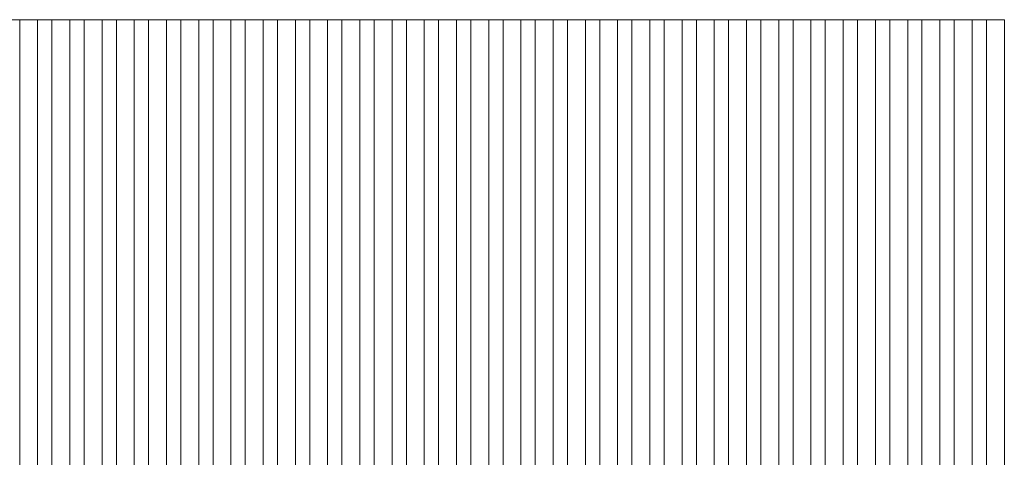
# Model space of a CAD drawing. Header units: millimetres. Extents: x -94601 to -15166, y -300 to 6935.
# Tile 71 of 97: x -44111 to -42736, y 5126 to 5738. Entities that reach past the tile are written whole.
import ezdxf

# ---------------------------------------------------------------- set-up
doc = ezdxf.new("R2010")
doc.units = ezdxf.units.MM
doc.header["$MEASUREMENT"] = 0
doc.layers.add('Nouveau_Charpente _ Bardage.Charp_Couv_Zinc', color=7, linetype='Continuous')

# ---------------------------------------------------------------- blocks, each defined once
blk = doc.blocks.new('Élément de coupe_964')
at = {"layer": 'Nouveau_Charpente _ Bardage.Charp_Couv_Zinc', "color": 15, "linetype": 'Continuous', "lineweight": 15}
blk.add_line((-44130.8, 5737.9), (-44110.8, 5737.9), dxfattribs=at)
blk = doc.blocks.new('Élément de coupe_966')
at = {"layer": 'Nouveau_Charpente _ Bardage.Charp_Couv_Zinc', "color": 33, "linetype": 'Continuous', "lineweight": 15, "true_color": 0xc1976c}
for p, q in [((-44110.8, 5737.9), (-44085.8, 5737.9)), ((-44110.8, 3150), (-44110.8, 5737.9)), ((-44085.8, 5737.9), (-44085.8, 3150))]:
    blk.add_line(p, q, dxfattribs=at)
blk = doc.blocks.new('Élément de coupe_968')
at = {"layer": 'Nouveau_Charpente _ Bardage.Charp_Couv_Zinc', "color": 15, "linetype": 'Continuous', "lineweight": 15}
blk.add_line((-44085.8, 5737.9), (-44065.8, 5737.9), dxfattribs=at)
blk = doc.blocks.new('Élément de coupe_970')
at = {"layer": 'Nouveau_Charpente _ Bardage.Charp_Couv_Zinc', "color": 33, "linetype": 'Continuous', "lineweight": 15, "true_color": 0xc1976c}
for p, q in [((-44065.8, 5737.9), (-44040.8, 5737.9)), ((-44065.8, 3150), (-44065.8, 5737.9)), ((-44040.8, 5737.9), (-44040.8, 3150))]:
    blk.add_line(p, q, dxfattribs=at)
blk = doc.blocks.new('Élément de coupe_972')
at = {"layer": 'Nouveau_Charpente _ Bardage.Charp_Couv_Zinc', "color": 15, "linetype": 'Continuous', "lineweight": 15}
blk.add_line((-44040.8, 5737.9), (-44020.8, 5737.9), dxfattribs=at)
blk = doc.blocks.new('Élément de coupe_974')
at = {"layer": 'Nouveau_Charpente _ Bardage.Charp_Couv_Zinc', "color": 33, "linetype": 'Continuous', "lineweight": 15, "true_color": 0xc1976c}
for p, q in [((-44020.8, 5737.9), (-43995.8, 5737.9)), ((-44020.8, 3150), (-44020.8, 5737.9)), ((-43995.8, 5737.9), (-43995.8, 3150))]:
    blk.add_line(p, q, dxfattribs=at)
blk = doc.blocks.new('Élément de coupe_976')
at = {"layer": 'Nouveau_Charpente _ Bardage.Charp_Couv_Zinc', "color": 15, "linetype": 'Continuous', "lineweight": 15}
blk.add_line((-43995.8, 5737.9), (-43975.8, 5737.9), dxfattribs=at)
blk = doc.blocks.new('Élément de coupe_978')
at = {"layer": 'Nouveau_Charpente _ Bardage.Charp_Couv_Zinc', "color": 33, "linetype": 'Continuous', "lineweight": 15, "true_color": 0xc1976c}
for p, q in [((-43975.8, 5737.9), (-43950.8, 5737.9)), ((-43975.8, 3150), (-43975.8, 5737.9)), ((-43950.8, 5737.9), (-43950.8, 3150))]:
    blk.add_line(p, q, dxfattribs=at)
blk = doc.blocks.new('Élément de coupe_980')
at = {"layer": 'Nouveau_Charpente _ Bardage.Charp_Couv_Zinc', "color": 15, "linetype": 'Continuous', "lineweight": 15}
blk.add_line((-43950.8, 5737.9), (-43930.8, 5737.9), dxfattribs=at)
blk = doc.blocks.new('Élément de coupe_982')
at = {"layer": 'Nouveau_Charpente _ Bardage.Charp_Couv_Zinc', "color": 33, "linetype": 'Continuous', "lineweight": 15, "true_color": 0xc1976c}
for p, q in [((-43930.8, 5737.9), (-43905.8, 5737.9)), ((-43930.8, 3150), (-43930.8, 5737.9)), ((-43905.8, 5737.9), (-43905.8, 3150))]:
    blk.add_line(p, q, dxfattribs=at)
blk = doc.blocks.new('Élément de coupe_984')
at = {"layer": 'Nouveau_Charpente _ Bardage.Charp_Couv_Zinc', "color": 15, "linetype": 'Continuous', "lineweight": 15}
blk.add_line((-43905.8, 5737.9), (-43885.8, 5737.9), dxfattribs=at)
blk = doc.blocks.new('Élément de coupe_986')
at = {"layer": 'Nouveau_Charpente _ Bardage.Charp_Couv_Zinc', "color": 33, "linetype": 'Continuous', "lineweight": 15, "true_color": 0xc1976c}
for p, q in [((-43885.8, 5737.9), (-43860.8, 5737.9)), ((-43885.8, 3150), (-43885.8, 5737.9)), ((-43860.8, 5737.9), (-43860.8, 3150))]:
    blk.add_line(p, q, dxfattribs=at)
blk = doc.blocks.new('Élément de coupe_988')
at = {"layer": 'Nouveau_Charpente _ Bardage.Charp_Couv_Zinc', "color": 15, "linetype": 'Continuous', "lineweight": 15}
blk.add_line((-43860.8, 5737.9), (-43840.8, 5737.9), dxfattribs=at)
blk = doc.blocks.new('Élément de coupe_990')
at = {"layer": 'Nouveau_Charpente _ Bardage.Charp_Couv_Zinc', "color": 33, "linetype": 'Continuous', "lineweight": 15, "true_color": 0xc1976c}
for p, q in [((-43840.8, 5737.9), (-43815.8, 5737.9)), ((-43840.8, 3150), (-43840.8, 5737.9)), ((-43815.8, 5737.9), (-43815.8, 3150))]:
    blk.add_line(p, q, dxfattribs=at)
blk = doc.blocks.new('Élément de coupe_992')
at = {"layer": 'Nouveau_Charpente _ Bardage.Charp_Couv_Zinc', "color": 15, "linetype": 'Continuous', "lineweight": 15}
blk.add_line((-43815.8, 5737.9), (-43795.8, 5737.9), dxfattribs=at)
blk = doc.blocks.new('Élément de coupe_994')
at = {"layer": 'Nouveau_Charpente _ Bardage.Charp_Couv_Zinc', "color": 33, "linetype": 'Continuous', "lineweight": 15, "true_color": 0xc1976c}
for p, q in [((-43795.8, 5737.9), (-43770.8, 5737.9)), ((-43795.8, 3150), (-43795.8, 5737.9)), ((-43770.8, 5737.9), (-43770.8, 3150))]:
    blk.add_line(p, q, dxfattribs=at)
blk = doc.blocks.new('Élément de coupe_996')
at = {"layer": 'Nouveau_Charpente _ Bardage.Charp_Couv_Zinc', "color": 15, "linetype": 'Continuous', "lineweight": 15}
blk.add_line((-43770.8, 5737.9), (-43750.8, 5737.9), dxfattribs=at)
blk = doc.blocks.new('Élément de coupe_998')
at = {"layer": 'Nouveau_Charpente _ Bardage.Charp_Couv_Zinc', "color": 33, "linetype": 'Continuous', "lineweight": 15, "true_color": 0xc1976c}
for p, q in [((-43750.8, 5737.9), (-43725.8, 5737.9)), ((-43750.8, 3150), (-43750.8, 5737.9)), ((-43725.8, 5737.9), (-43725.8, 3150))]:
    blk.add_line(p, q, dxfattribs=at)
blk = doc.blocks.new('Élément de coupe_1000')
at = {"layer": 'Nouveau_Charpente _ Bardage.Charp_Couv_Zinc', "color": 15, "linetype": 'Continuous', "lineweight": 15}
blk.add_line((-43725.8, 5737.9), (-43705.8, 5737.9), dxfattribs=at)
blk = doc.blocks.new('Élément de coupe_1002')
at = {"layer": 'Nouveau_Charpente _ Bardage.Charp_Couv_Zinc', "color": 33, "linetype": 'Continuous', "lineweight": 15, "true_color": 0xc1976c}
for p, q in [((-43705.8, 5737.9), (-43680.8, 5737.9)), ((-43705.8, 3150), (-43705.8, 5737.9)), ((-43680.8, 5737.9), (-43680.8, 3150))]:
    blk.add_line(p, q, dxfattribs=at)
blk = doc.blocks.new('Élément de coupe_1004')
at = {"layer": 'Nouveau_Charpente _ Bardage.Charp_Couv_Zinc', "color": 15, "linetype": 'Continuous', "lineweight": 15}
blk.add_line((-43680.8, 5737.9), (-43660.8, 5737.9), dxfattribs=at)
blk = doc.blocks.new('Élément de coupe_1006')
at = {"layer": 'Nouveau_Charpente _ Bardage.Charp_Couv_Zinc', "color": 33, "linetype": 'Continuous', "lineweight": 15, "true_color": 0xc1976c}
for p, q in [((-43660.8, 5737.9), (-43635.8, 5737.9)), ((-43660.8, 3150), (-43660.8, 5737.9)), ((-43635.8, 5737.9), (-43635.8, 3150))]:
    blk.add_line(p, q, dxfattribs=at)
blk = doc.blocks.new('Élément de coupe_1008')
at = {"layer": 'Nouveau_Charpente _ Bardage.Charp_Couv_Zinc', "color": 15, "linetype": 'Continuous', "lineweight": 15}
blk.add_line((-43635.8, 5737.9), (-43615.8, 5737.9), dxfattribs=at)
blk = doc.blocks.new('Élément de coupe_1010')
at = {"layer": 'Nouveau_Charpente _ Bardage.Charp_Couv_Zinc', "color": 33, "linetype": 'Continuous', "lineweight": 15, "true_color": 0xc1976c}
for p, q in [((-43615.8, 5737.9), (-43590.8, 5737.9)), ((-43615.8, 3150), (-43615.8, 5737.9)), ((-43590.8, 5737.9), (-43590.8, 3150))]:
    blk.add_line(p, q, dxfattribs=at)
blk = doc.blocks.new('Élément de coupe_1012')
at = {"layer": 'Nouveau_Charpente _ Bardage.Charp_Couv_Zinc', "color": 15, "linetype": 'Continuous', "lineweight": 15}
blk.add_line((-43590.8, 5737.9), (-43570.8, 5737.9), dxfattribs=at)
blk = doc.blocks.new('Élément de coupe_1014')
at = {"layer": 'Nouveau_Charpente _ Bardage.Charp_Couv_Zinc', "color": 33, "linetype": 'Continuous', "lineweight": 15, "true_color": 0xc1976c}
for p, q in [((-43570.8, 5737.9), (-43545.8, 5737.9)), ((-43570.8, 3150), (-43570.8, 5737.9)), ((-43545.8, 5737.9), (-43545.8, 3150))]:
    blk.add_line(p, q, dxfattribs=at)
blk = doc.blocks.new('Élément de coupe_1016')
at = {"layer": 'Nouveau_Charpente _ Bardage.Charp_Couv_Zinc', "color": 15, "linetype": 'Continuous', "lineweight": 15}
blk.add_line((-43545.8, 5737.9), (-43525.8, 5737.9), dxfattribs=at)
blk = doc.blocks.new('Élément de coupe_1018')
at = {"layer": 'Nouveau_Charpente _ Bardage.Charp_Couv_Zinc', "color": 33, "linetype": 'Continuous', "lineweight": 15, "true_color": 0xc1976c}
for p, q in [((-43525.8, 5737.9), (-43500.8, 5737.9)), ((-43525.8, 3150), (-43525.8, 5737.9)), ((-43500.8, 5737.9), (-43500.8, 3150))]:
    blk.add_line(p, q, dxfattribs=at)
blk = doc.blocks.new('Élément de coupe_1020')
at = {"layer": 'Nouveau_Charpente _ Bardage.Charp_Couv_Zinc', "color": 15, "linetype": 'Continuous', "lineweight": 15}
blk.add_line((-43500.8, 5737.9), (-43480.8, 5737.9), dxfattribs=at)
blk = doc.blocks.new('Élément de coupe_1022')
at = {"layer": 'Nouveau_Charpente _ Bardage.Charp_Couv_Zinc', "color": 33, "linetype": 'Continuous', "lineweight": 15, "true_color": 0xc1976c}
for p, q in [((-43480.8, 5737.9), (-43455.8, 5737.9)), ((-43480.8, 3150), (-43480.8, 5737.9)), ((-43455.8, 5737.9), (-43455.8, 3150))]:
    blk.add_line(p, q, dxfattribs=at)
blk = doc.blocks.new('Élément de coupe_1024')
at = {"layer": 'Nouveau_Charpente _ Bardage.Charp_Couv_Zinc', "color": 15, "linetype": 'Continuous', "lineweight": 15}
blk.add_line((-43455.8, 5737.9), (-43435.8, 5737.9), dxfattribs=at)
blk = doc.blocks.new('Élément de coupe_1026')
at = {"layer": 'Nouveau_Charpente _ Bardage.Charp_Couv_Zinc', "color": 33, "linetype": 'Continuous', "lineweight": 15, "true_color": 0xc1976c}
for p, q in [((-43435.8, 5737.9), (-43410.8, 5737.9)), ((-43435.8, 3150), (-43435.8, 5737.9)), ((-43410.8, 5737.9), (-43410.8, 3150))]:
    blk.add_line(p, q, dxfattribs=at)
blk = doc.blocks.new('Élément de coupe_1028')
at = {"layer": 'Nouveau_Charpente _ Bardage.Charp_Couv_Zinc', "color": 15, "linetype": 'Continuous', "lineweight": 15}
blk.add_line((-43410.8, 5737.9), (-43390.8, 5737.9), dxfattribs=at)
blk = doc.blocks.new('Élément de coupe_1030')
at = {"layer": 'Nouveau_Charpente _ Bardage.Charp_Couv_Zinc', "color": 33, "linetype": 'Continuous', "lineweight": 15, "true_color": 0xc1976c}
for p, q in [((-43390.8, 5737.9), (-43365.8, 5737.9)), ((-43390.8, 3150), (-43390.8, 5737.9)), ((-43365.8, 5737.9), (-43365.8, 3150))]:
    blk.add_line(p, q, dxfattribs=at)
blk = doc.blocks.new('Élément de coupe_1032')
at = {"layer": 'Nouveau_Charpente _ Bardage.Charp_Couv_Zinc', "color": 15, "linetype": 'Continuous', "lineweight": 15}
blk.add_line((-43365.8, 5737.9), (-43345.8, 5737.9), dxfattribs=at)
blk = doc.blocks.new('Élément de coupe_1034')
at = {"layer": 'Nouveau_Charpente _ Bardage.Charp_Couv_Zinc', "color": 33, "linetype": 'Continuous', "lineweight": 15, "true_color": 0xc1976c}
for p, q in [((-43345.8, 5737.9), (-43320.8, 5737.9)), ((-43345.8, 3150), (-43345.8, 5737.9)), ((-43320.8, 5737.9), (-43320.8, 3150))]:
    blk.add_line(p, q, dxfattribs=at)
blk = doc.blocks.new('Élément de coupe_1036')
at = {"layer": 'Nouveau_Charpente _ Bardage.Charp_Couv_Zinc', "color": 15, "linetype": 'Continuous', "lineweight": 15}
blk.add_line((-43320.8, 5737.9), (-43300.8, 5737.9), dxfattribs=at)
blk = doc.blocks.new('Élément de coupe_1038')
at = {"layer": 'Nouveau_Charpente _ Bardage.Charp_Couv_Zinc', "color": 33, "linetype": 'Continuous', "lineweight": 15, "true_color": 0xc1976c}
for p, q in [((-43300.8, 5737.9), (-43275.8, 5737.9)), ((-43300.8, 3150), (-43300.8, 5737.9)), ((-43275.8, 5737.9), (-43275.8, 3150))]:
    blk.add_line(p, q, dxfattribs=at)
blk = doc.blocks.new('Élément de coupe_1040')
at = {"layer": 'Nouveau_Charpente _ Bardage.Charp_Couv_Zinc', "color": 15, "linetype": 'Continuous', "lineweight": 15}
blk.add_line((-43275.8, 5737.9), (-43255.8, 5737.9), dxfattribs=at)
blk = doc.blocks.new('Élément de coupe_1042')
at = {"layer": 'Nouveau_Charpente _ Bardage.Charp_Couv_Zinc', "color": 33, "linetype": 'Continuous', "lineweight": 15, "true_color": 0xc1976c}
for p, q in [((-43255.8, 5737.9), (-43230.8, 5737.9)), ((-43255.8, 3150), (-43255.8, 5737.9)), ((-43230.8, 5737.9), (-43230.8, 3150))]:
    blk.add_line(p, q, dxfattribs=at)
blk = doc.blocks.new('Élément de coupe_1044')
at = {"layer": 'Nouveau_Charpente _ Bardage.Charp_Couv_Zinc', "color": 15, "linetype": 'Continuous', "lineweight": 15}
blk.add_line((-43230.8, 5737.9), (-43210.8, 5737.9), dxfattribs=at)
blk = doc.blocks.new('Élément de coupe_1046')
at = {"layer": 'Nouveau_Charpente _ Bardage.Charp_Couv_Zinc', "color": 33, "linetype": 'Continuous', "lineweight": 15, "true_color": 0xc1976c}
for p, q in [((-43210.8, 5737.9), (-43185.8, 5737.9)), ((-43210.8, 3150), (-43210.8, 5737.9)), ((-43185.8, 5737.9), (-43185.8, 3150))]:
    blk.add_line(p, q, dxfattribs=at)
blk = doc.blocks.new('Élément de coupe_1048')
at = {"layer": 'Nouveau_Charpente _ Bardage.Charp_Couv_Zinc', "color": 15, "linetype": 'Continuous', "lineweight": 15}
blk.add_line((-43185.8, 5737.9), (-43165.8, 5737.9), dxfattribs=at)
blk = doc.blocks.new('Élément de coupe_1049')
at = {"layer": 'Nouveau_Charpente _ Bardage.Charp_Couv_Zinc', "color": 33, "linetype": 'Continuous', "lineweight": 15, "true_color": 0xc1976c}
for p, q in [((-43165.8, 5737.9), (-43140.8, 5737.9)), ((-43165.8, 3150), (-43165.8, 5737.9)), ((-43140.8, 5737.9), (-43140.8, 3150))]:
    blk.add_line(p, q, dxfattribs=at)
blk = doc.blocks.new('Élément de coupe_1051')
at = {"layer": 'Nouveau_Charpente _ Bardage.Charp_Couv_Zinc', "color": 15, "linetype": 'Continuous', "lineweight": 15}
blk.add_line((-43140.8, 5737.9), (-43120.8, 5737.9), dxfattribs=at)
blk = doc.blocks.new('Élément de coupe_1053')
at = {"layer": 'Nouveau_Charpente _ Bardage.Charp_Couv_Zinc', "color": 33, "linetype": 'Continuous', "lineweight": 15, "true_color": 0xc1976c}
for p, q in [((-43120.8, 5737.9), (-43095.8, 5737.9)), ((-43120.8, 3150), (-43120.8, 5737.9)), ((-43095.8, 5737.9), (-43095.8, 3150))]:
    blk.add_line(p, q, dxfattribs=at)
blk = doc.blocks.new('Élément de coupe_1055')
at = {"layer": 'Nouveau_Charpente _ Bardage.Charp_Couv_Zinc', "color": 15, "linetype": 'Continuous', "lineweight": 15}
blk.add_line((-43095.8, 5737.9), (-43075.8, 5737.9), dxfattribs=at)
blk = doc.blocks.new('Élément de coupe_1057')
at = {"layer": 'Nouveau_Charpente _ Bardage.Charp_Couv_Zinc', "color": 33, "linetype": 'Continuous', "lineweight": 15, "true_color": 0xc1976c}
for p, q in [((-43075.8, 5737.9), (-43050.8, 5737.9)), ((-43075.8, 3150), (-43075.8, 5737.9)), ((-43050.8, 5737.9), (-43050.8, 3150))]:
    blk.add_line(p, q, dxfattribs=at)
blk = doc.blocks.new('Élément de coupe_1059')
at = {"layer": 'Nouveau_Charpente _ Bardage.Charp_Couv_Zinc', "color": 15, "linetype": 'Continuous', "lineweight": 15}
blk.add_line((-43050.8, 5737.9), (-43030.8, 5737.9), dxfattribs=at)
blk = doc.blocks.new('Élément de coupe_1061')
at = {"layer": 'Nouveau_Charpente _ Bardage.Charp_Couv_Zinc', "color": 33, "linetype": 'Continuous', "lineweight": 15, "true_color": 0xc1976c}
for p, q in [((-43030.8, 5737.9), (-43005.8, 5737.9)), ((-43030.8, 3150), (-43030.8, 5737.9)), ((-43005.8, 5737.9), (-43005.8, 3150))]:
    blk.add_line(p, q, dxfattribs=at)
blk = doc.blocks.new('Élément de coupe_1063')
at = {"layer": 'Nouveau_Charpente _ Bardage.Charp_Couv_Zinc', "color": 15, "linetype": 'Continuous', "lineweight": 15}
blk.add_line((-43005.8, 5737.9), (-42985.8, 5737.9), dxfattribs=at)
blk = doc.blocks.new('Élément de coupe_1065')
at = {"layer": 'Nouveau_Charpente _ Bardage.Charp_Couv_Zinc', "color": 33, "linetype": 'Continuous', "lineweight": 15, "true_color": 0xc1976c}
for p, q in [((-42985.8, 5737.9), (-42960.8, 5737.9)), ((-42985.8, 3150), (-42985.8, 5737.9)), ((-42960.8, 5737.9), (-42960.8, 3150))]:
    blk.add_line(p, q, dxfattribs=at)
blk = doc.blocks.new('Élément de coupe_1067')
at = {"layer": 'Nouveau_Charpente _ Bardage.Charp_Couv_Zinc', "color": 15, "linetype": 'Continuous', "lineweight": 15}
blk.add_line((-42960.8, 5737.9), (-42940.8, 5737.9), dxfattribs=at)
blk = doc.blocks.new('Élément de coupe_1069')
at = {"layer": 'Nouveau_Charpente _ Bardage.Charp_Couv_Zinc', "color": 33, "linetype": 'Continuous', "lineweight": 15, "true_color": 0xc1976c}
for p, q in [((-42940.8, 5737.9), (-42915.8, 5737.9)), ((-42940.8, 3150), (-42940.8, 5737.9)), ((-42915.8, 5737.9), (-42915.8, 3150))]:
    blk.add_line(p, q, dxfattribs=at)
blk = doc.blocks.new('Élément de coupe_1071')
at = {"layer": 'Nouveau_Charpente _ Bardage.Charp_Couv_Zinc', "color": 15, "linetype": 'Continuous', "lineweight": 15}
blk.add_line((-42915.8, 5737.9), (-42895.8, 5737.9), dxfattribs=at)
blk = doc.blocks.new('Élément de coupe_1073')
at = {"layer": 'Nouveau_Charpente _ Bardage.Charp_Couv_Zinc', "color": 33, "linetype": 'Continuous', "lineweight": 15, "true_color": 0xc1976c}
for p, q in [((-42895.8, 5737.9), (-42870.8, 5737.9)), ((-42895.8, 3150), (-42895.8, 5737.9)), ((-42870.8, 5737.9), (-42870.8, 3150))]:
    blk.add_line(p, q, dxfattribs=at)
blk = doc.blocks.new('Élément de coupe_1075')
at = {"layer": 'Nouveau_Charpente _ Bardage.Charp_Couv_Zinc', "color": 15, "linetype": 'Continuous', "lineweight": 15}
blk.add_line((-42870.8, 5737.9), (-42850.8, 5737.9), dxfattribs=at)
blk = doc.blocks.new('Élément de coupe_1077')
at = {"layer": 'Nouveau_Charpente _ Bardage.Charp_Couv_Zinc', "color": 33, "linetype": 'Continuous', "lineweight": 15, "true_color": 0xc1976c}
for p, q in [((-42850.8, 5737.9), (-42825.8, 5737.9)), ((-42850.8, 3150), (-42850.8, 5737.9)), ((-42825.8, 5737.9), (-42825.8, 3150))]:
    blk.add_line(p, q, dxfattribs=at)
blk = doc.blocks.new('Élément de coupe_1079')
at = {"layer": 'Nouveau_Charpente _ Bardage.Charp_Couv_Zinc', "color": 15, "linetype": 'Continuous', "lineweight": 15}
blk.add_line((-42825.8, 5737.9), (-42805.8, 5737.9), dxfattribs=at)
blk = doc.blocks.new('Élément de coupe_1081')
at = {"layer": 'Nouveau_Charpente _ Bardage.Charp_Couv_Zinc', "color": 33, "linetype": 'Continuous', "lineweight": 15, "true_color": 0xc1976c}
for p, q in [((-42805.8, 5737.9), (-42780.8, 5737.9)), ((-42805.8, 3150), (-42805.8, 5737.9)), ((-42780.8, 5737.9), (-42780.8, 3150))]:
    blk.add_line(p, q, dxfattribs=at)
blk = doc.blocks.new('Élément de coupe_1083')
at = {"layer": 'Nouveau_Charpente _ Bardage.Charp_Couv_Zinc', "color": 15, "linetype": 'Continuous', "lineweight": 15}
blk.add_line((-42780.8, 5737.9), (-42760.8, 5737.9), dxfattribs=at)
blk = doc.blocks.new('Élément de coupe_1085')
at = {"layer": 'Nouveau_Charpente _ Bardage.Charp_Couv_Zinc', "color": 33, "linetype": 'Continuous', "lineweight": 15, "true_color": 0xc1976c}
for p, q in [((-42760.8, 5737.9), (-42735.8, 5737.9)), ((-42760.8, 3150), (-42760.8, 5737.9)), ((-42735.8, 5737.9), (-42735.8, 3150))]:
    blk.add_line(p, q, dxfattribs=at)

msp = doc.modelspace()

# ---------------------------------------------------------------- block references
at = {"layer": 'Nouveau_Charpente _ Bardage.Charp_Couv_Zinc', "lineweight": 0}
for name in ['Élément de coupe_964', 'Élément de coupe_966', 'Élément de coupe_968', 'Élément de coupe_970', 'Élément de coupe_972', 'Élément de coupe_974', 'Élément de coupe_976', 'Élément de coupe_978', 'Élément de coupe_980', 'Élément de coupe_982', 'Élément de coupe_984', 'Élément de coupe_986', 'Élément de coupe_988', 'Élément de coupe_990', 'Élément de coupe_992', 'Élément de coupe_994', 'Élément de coupe_996', 'Élément de coupe_998', 'Élément de coupe_1000', 'Élément de coupe_1002', 'Élément de coupe_1004', 'Élément de coupe_1006', 'Élément de coupe_1008', 'Élément de coupe_1010', 'Élément de coupe_1012', 'Élément de coupe_1014', 'Élément de coupe_1016', 'Élément de coupe_1018', 'Élément de coupe_1020', 'Élément de coupe_1022', 'Élément de coupe_1024', 'Élément de coupe_1026', 'Élément de coupe_1028', 'Élément de coupe_1030', 'Élément de coupe_1032', 'Élément de coupe_1034', 'Élément de coupe_1036', 'Élément de coupe_1038', 'Élément de coupe_1040', 'Élément de coupe_1042', 'Élément de coupe_1044', 'Élément de coupe_1046', 'Élément de coupe_1048', 'Élément de coupe_1049', 'Élément de coupe_1051', 'Élément de coupe_1053', 'Élément de coupe_1055', 'Élément de coupe_1057', 'Élément de coupe_1059', 'Élément de coupe_1061', 'Élément de coupe_1063', 'Élément de coupe_1065', 'Élément de coupe_1067', 'Élément de coupe_1069', 'Élément de coupe_1071', 'Élément de coupe_1073', 'Élément de coupe_1075', 'Élément de coupe_1077', 'Élément de coupe_1079', 'Élément de coupe_1081', 'Élément de coupe_1083', 'Élément de coupe_1085']:
    msp.add_blockref(name, (0, 0), dxfattribs=at)

doc.saveas('drawing.dxf')
